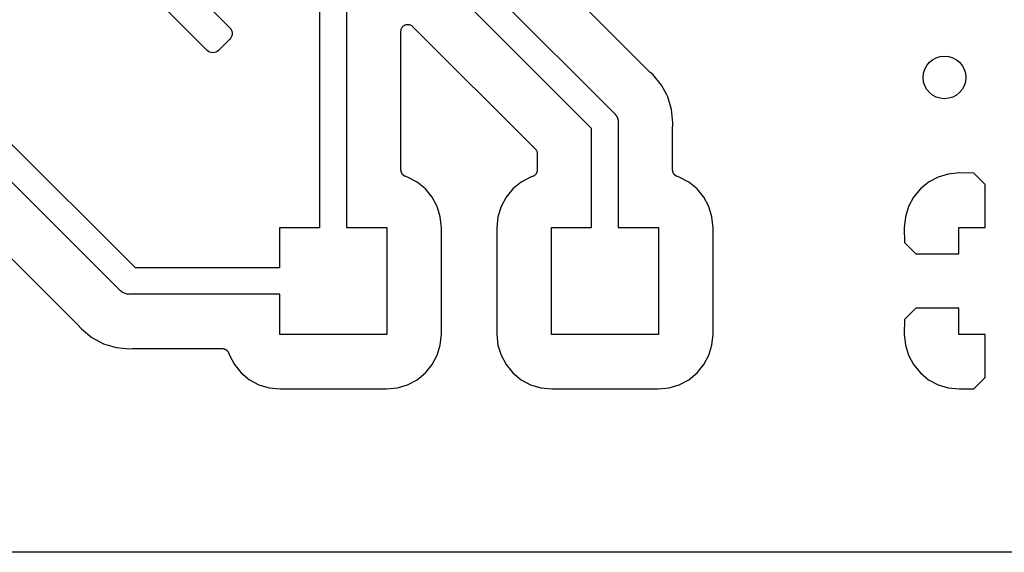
# Model space of a CAD drawing. Extents: x 1 to 139, y -76 to -1.
# Tile 10 of 51: x 20.56 to 29.77, y -75.56 to -70.58. Entities that reach past the tile are written whole.
import ezdxf

# ---------------------------------------------------------------- set-up
doc = ezdxf.new("R2010")
doc.units = 0
doc.header["$MEASUREMENT"] = 0
doc.layers.add('BLACK', color=7, linetype='CONTINUOUS')

msp = doc.modelspace()

# ---------------------------------------------------------------- linework, layer by layer
at = {"layer": 'BLACK', "linetype": 'CONTINUOUS'}
for p, q in [((23.9641, -69.298), (26.1191, -71.453)), ((25.91, -71.5975), (23.7873, -69.4748)), ((21.5914, -69.7184), (22.5283, -70.6553)), ((22.3162, -70.8674), (21.3793, -69.9305)), ((23.37, -72.525), (23.37, -70.1571)), ((23.62, -70.2028), (23.62, -72.525)), ((26.4584, -71.0739), (25.6132, -70.2287)), ((22.5283, -70.6553), (22.5376, -70.6666)), ((22.5376, -70.6666), (22.5446, -70.6796)), ((22.5446, -70.6796), (22.5488, -70.6937)), ((22.5488, -70.6937), (22.5503, -70.7083)), ((24.128, -70.6863), (24.1287, -70.6804)), ((24.128, -70.6865), (24.128, -70.6863)), ((24.128, -70.6872), (24.128, -70.6865)), ((24.128, -70.6865), (24.128, -70.6865)), ((24.128, -70.6865), (24.128, -70.6865)), ((24.128, -71.9874), (24.128, -70.6872)), ((24.1287, -70.6804), (24.1293, -70.6742)), ((24.1293, -70.6742), (24.1294, -70.6741)), ((24.1294, -70.674), (24.1312, -70.6683)), ((24.1294, -70.6741), (24.1294, -70.674)), ((24.1312, -70.6683), (24.133, -70.6624)), ((24.133, -70.6624), (24.1331, -70.6623)), ((24.1331, -70.6622), (24.1361, -70.6569)), ((24.1331, -70.6623), (24.1331, -70.6622)), ((24.1361, -70.6569), (24.139, -70.6515)), ((24.139, -70.6515), (24.1391, -70.6514)), ((24.1391, -70.6513), (24.143, -70.6466)), ((24.1391, -70.6514), (24.1391, -70.6513)), ((24.143, -70.6466), (24.1469, -70.642)), ((24.1469, -70.642), (24.147, -70.6419)), ((24.147, -70.6419), (24.1471, -70.6418)), ((24.1471, -70.6418), (24.1518, -70.638)), ((24.1518, -70.638), (24.1565, -70.6342)), ((24.1565, -70.6342), (24.1566, -70.6341)), ((24.1566, -70.6341), (24.1567, -70.6341)), ((24.1567, -70.6341), (24.1622, -70.6312)), ((24.1622, -70.6312), (24.1675, -70.6284)), ((24.1675, -70.6284), (24.1676, -70.6284)), ((24.1676, -70.6284), (24.1677, -70.6283)), ((24.1677, -70.6283), (24.1735, -70.6266)), ((24.1735, -70.6266), (24.1794, -70.6249)), ((24.1794, -70.6249), (24.1795, -70.6249)), ((24.1795, -70.6249), (24.1796, -70.6248)), ((24.1796, -70.6248), (24.1854, -70.6243)), ((24.1854, -70.6243), (24.1917, -70.6237)), ((24.1917, -70.6237), (24.1918, -70.6237)), ((24.1918, -70.6237), (24.1919, -70.6237)), ((24.1919, -70.6237), (24.1979, -70.6243)), ((24.1979, -70.6243), (24.2041, -70.625)), ((24.2041, -70.625), (24.2042, -70.625)), ((24.2042, -70.625), (24.2043, -70.625)), ((24.2043, -70.625), (24.21, -70.6268)), ((24.21, -70.6268), (24.2159, -70.6286)), ((24.2159, -70.6286), (24.216, -70.6286)), ((24.216, -70.6286), (24.2161, -70.6287)), ((24.2161, -70.6287), (24.2213, -70.6315)), ((24.2213, -70.6315), (24.2268, -70.6344)), ((24.2268, -70.6344), (24.2269, -70.6345)), ((24.2269, -70.6345), (24.227, -70.6346)), ((24.227, -70.6346), (24.2317, -70.6384)), ((24.2317, -70.6384), (24.2364, -70.6423)), ((24.2364, -70.6423), (25.3834, -71.7893)), ((22.5283, -70.7613), (22.4222, -70.8674)), ((22.5376, -70.75), (22.5283, -70.7613)), ((22.5446, -70.737), (22.5376, -70.75)), ((22.5488, -70.7229), (22.5446, -70.737)), ((22.5503, -70.7083), (22.5488, -70.7229)), ((22.3275, -70.8767), (22.3162, -70.8674)), ((22.3405, -70.8837), (22.3275, -70.8767)), ((22.3546, -70.8879), (22.3405, -70.8837)), ((22.3979, -70.8837), (22.3838, -70.8879)), ((22.4109, -70.8767), (22.3979, -70.8837)), ((22.4222, -70.8674), (22.4109, -70.8767)), ((22.3692, -70.8894), (22.3546, -70.8879)), ((22.3838, -70.8879), (22.3692, -70.8894)), ((26.4605, -71.0756), (26.4584, -71.0739)), ((26.4623, -71.0775), (26.4605, -71.0756)), ((26.463, -71.0781), (26.4623, -71.0775)), ((26.4848, -71.0959), (26.463, -71.0781)), ((26.5639, -71.1923), (26.4848, -71.0959)), ((26.6126, -71.2836), (26.5639, -71.1923)), ((26.6226, -71.3023), (26.6126, -71.2836)), ((26.6588, -71.4216), (26.6226, -71.3023)), ((26.6711, -71.5457), (26.6588, -71.4216)), ((26.1191, -71.453), (26.1238, -71.4569)), ((26.1238, -71.4569), (26.1277, -71.4616)), ((26.1277, -71.4616), (26.1277, -71.4616)), ((26.1277, -71.4616), (26.1372, -71.4732)), ((26.1372, -71.4732), (26.1394, -71.4759)), ((26.1394, -71.4759), (26.151, -71.4976)), ((26.151, -71.4976), (26.1582, -71.5212)), ((26.1582, -71.5212), (26.16, -71.5396)), ((25.91, -72.525), (25.91, -71.5975)), ((26.16, -71.5396), (26.16, -71.5396)), ((26.16, -71.5396), (26.1606, -71.5457)), ((26.1606, -71.5457), (26.16, -71.5518)), ((26.16, -71.5518), (26.16, -72.525)), ((26.668, -71.579), (26.6683, -71.5764)), ((26.668, -71.5799), (26.668, -71.579)), ((26.668, -71.9874), (26.668, -71.5799)), ((26.6683, -71.5737), (26.6711, -71.5457)), ((26.6683, -71.5764), (26.6683, -71.5737)), ((20.4127, -71.671), (21.6418, -72.9)), ((25.3834, -71.7893), (25.3835, -71.7894)), ((25.3835, -71.7894), (25.3836, -71.7895)), ((25.3836, -71.7895), (25.3836, -71.7895)), ((25.3836, -71.7895), (25.384, -71.7899)), ((25.384, -71.7899), (25.3877, -71.7945)), ((25.3877, -71.7945), (25.3914, -71.7991)), ((25.3914, -71.7991), (25.3915, -71.7994)), ((25.3915, -71.7994), (25.3918, -71.7996)), ((25.3918, -71.7996), (25.3945, -71.8048)), ((25.3945, -71.8048), (25.3972, -71.81)), ((21.4973, -73.1091), (20.2682, -71.88)), ((25.3972, -71.81), (25.3973, -71.8103)), ((25.3973, -71.8103), (25.3975, -71.8106)), ((25.3975, -71.8106), (25.3991, -71.8162)), ((25.3991, -71.8162), (25.4008, -71.8219)), ((25.4008, -71.8219), (25.4008, -71.8222)), ((25.4008, -71.8222), (25.4009, -71.8225)), ((25.4009, -71.8225), (25.4014, -71.8283)), ((25.4014, -71.8283), (25.402, -71.8342)), ((25.402, -71.8342), (25.402, -71.9874)), ((24.1283, -71.9902), (24.128, -71.9874)), ((24.1283, -71.9931), (24.1283, -71.9902)), ((25.402, -71.9883), (25.4017, -71.9911)), ((25.402, -71.9874), (25.402, -71.9883)), ((26.6683, -71.9902), (26.668, -71.9874)), ((26.6683, -71.9931), (26.6683, -71.9902)), ((24.1289, -71.9964), (24.1283, -71.9931)), ((24.1292, -71.9997), (24.1289, -71.9964)), ((24.13, -72.0024), (24.1292, -71.9997)), ((24.1306, -72.0052), (24.13, -72.0024)), ((24.1318, -72.0084), (24.1306, -72.0052)), ((24.1328, -72.0116), (24.1318, -72.0084)), ((24.1341, -72.0141), (24.1328, -72.0116)), ((24.1352, -72.0167), (24.1341, -72.0141)), ((24.137, -72.0196), (24.1352, -72.0167)), ((24.1386, -72.0225), (24.137, -72.0196)), ((24.1404, -72.0247), (24.1386, -72.0225)), ((24.142, -72.0271), (24.1404, -72.0247)), ((24.1443, -72.0295), (24.142, -72.0271)), ((24.1464, -72.0321), (24.1443, -72.0295)), ((24.1486, -72.034), (24.1464, -72.0321)), ((24.1506, -72.036), (24.1486, -72.034)), ((24.1534, -72.0379), (24.1506, -72.036)), ((24.156, -72.04), (24.1534, -72.0379)), ((24.1585, -72.0414), (24.156, -72.04)), ((24.1608, -72.043), (24.1585, -72.0414)), ((24.1639, -72.0443), (24.1608, -72.043)), ((24.1669, -72.0459), (24.1639, -72.0443)), ((24.1696, -72.0468), (24.1669, -72.0459)), ((24.1722, -72.0479), (24.1696, -72.0468)), ((24.1731, -72.0482), (24.1722, -72.0479)), ((24.1903, -72.0534), (24.1731, -72.0482)), ((24.2786, -72.1006), (24.1903, -72.0534)), ((25.3397, -72.0534), (25.2514, -72.1006)), ((25.3569, -72.0482), (25.3397, -72.0534)), ((25.3596, -72.0471), (25.3569, -72.0482)), ((25.3623, -72.0463), (25.3596, -72.0471)), ((25.3653, -72.0447), (25.3623, -72.0463)), ((25.3684, -72.0434), (25.3653, -72.0447)), ((25.3708, -72.0418), (25.3684, -72.0434)), ((25.3733, -72.0405), (25.3708, -72.0418)), ((25.3759, -72.0384), (25.3733, -72.0405)), ((25.3787, -72.0365), (25.3759, -72.0384)), ((25.3807, -72.0345), (25.3787, -72.0365)), ((25.3829, -72.0328), (25.3807, -72.0345)), ((25.3851, -72.0302), (25.3829, -72.0328)), ((25.3875, -72.0278), (25.3851, -72.0302)), ((25.3891, -72.0254), (25.3875, -72.0278)), ((25.3909, -72.0233), (25.3891, -72.0254)), ((25.3925, -72.0203), (25.3909, -72.0233)), ((25.3944, -72.0175), (25.3925, -72.0203)), ((25.3955, -72.0149), (25.3944, -72.0175)), ((25.3969, -72.0124), (25.3955, -72.0149)), ((25.3979, -72.0092), (25.3969, -72.0124)), ((25.3992, -72.0061), (25.3979, -72.0092)), ((25.3998, -72.0033), (25.3992, -72.0061)), ((25.4006, -72.0006), (25.3998, -72.0033)), ((25.401, -71.9972), (25.4006, -72.0006)), ((25.4017, -71.9939), (25.401, -71.9972)), ((25.4017, -71.9911), (25.4017, -71.9939)), ((26.6689, -71.9964), (26.6683, -71.9931)), ((26.6692, -71.9997), (26.6689, -71.9964)), ((26.67, -72.0024), (26.6692, -71.9997)), ((26.6706, -72.0052), (26.67, -72.0024)), ((26.6718, -72.0084), (26.6706, -72.0052)), ((26.6728, -72.0116), (26.6718, -72.0084)), ((26.6741, -72.0141), (26.6728, -72.0116)), ((26.6752, -72.0167), (26.6741, -72.0141)), ((26.677, -72.0196), (26.6752, -72.0167)), ((26.6786, -72.0225), (26.677, -72.0196)), ((26.6804, -72.0247), (26.6786, -72.0225)), ((26.682, -72.0271), (26.6804, -72.0247)), ((26.6843, -72.0295), (26.682, -72.0271)), ((26.6864, -72.0321), (26.6843, -72.0295)), ((26.6886, -72.034), (26.6864, -72.0321)), ((26.6906, -72.036), (26.6886, -72.034)), ((26.6934, -72.0379), (26.6906, -72.036)), ((26.696, -72.04), (26.6934, -72.0379)), ((26.6985, -72.0414), (26.696, -72.04)), ((26.7008, -72.043), (26.6985, -72.0414)), ((26.7039, -72.0443), (26.7008, -72.043)), ((26.7069, -72.0459), (26.7039, -72.0443)), ((26.7096, -72.0468), (26.7069, -72.0459)), ((26.7122, -72.0479), (26.7096, -72.0468)), ((26.7131, -72.0482), (26.7122, -72.0479)), ((26.7303, -72.0534), (26.7131, -72.0482)), ((26.8186, -72.1006), (26.7303, -72.0534)), ((29.1497, -72.0534), (29.0614, -72.1006)), ((29.2454, -72.0243), (29.1497, -72.0534)), ((29.3476, -72.0143), (29.2454, -72.0243)), ((29.4849, -72.0166), (29.3476, -72.0143)), ((29.591, -72.1227), (29.4849, -72.0166)), ((24.3559, -72.1641), (24.2786, -72.1006)), ((24.4194, -72.2414), (24.3559, -72.1641)), ((25.1741, -72.1641), (25.1106, -72.2414)), ((25.2514, -72.1006), (25.1741, -72.1641)), ((26.8959, -72.1641), (26.8186, -72.1006)), ((26.9594, -72.2414), (26.8959, -72.1641)), ((28.9841, -72.1641), (28.9206, -72.2414)), ((29.0614, -72.1006), (28.9841, -72.1641)), ((29.591, -72.525), (29.591, -72.1227)), ((24.4666, -72.3297), (24.4194, -72.2414)), ((25.1106, -72.2414), (25.0634, -72.3297)), ((27.0066, -72.3297), (26.9594, -72.2414)), ((28.9206, -72.2414), (28.8734, -72.3297)), ((24.4956, -72.4254), (24.4666, -72.3297)), ((25.0634, -72.3297), (25.0343, -72.4254)), ((27.0357, -72.4254), (27.0066, -72.3297)), ((28.8734, -72.3297), (28.8443, -72.4254)), ((20.0764, -72.4066), (21.1182, -73.4484)), ((24.5058, -72.5281), (24.4956, -72.4254)), ((25.0343, -72.4254), (25.0242, -72.5281)), ((27.0458, -72.5281), (27.0357, -72.4254)), ((28.8443, -72.4254), (28.8343, -72.5276)), ((22.995, -72.9), (22.995, -72.525)), ((22.995, -72.525), (23.37, -72.525)), ((23.62, -72.525), (23.995, -72.525)), ((23.995, -72.525), (23.995, -73.525)), ((24.5058, -73.5219), (24.5058, -72.5281)), ((25.0242, -72.5281), (25.0242, -73.5219)), ((25.535, -73.525), (25.535, -72.525)), ((25.535, -72.525), (25.91, -72.525)), ((26.16, -72.525), (26.535, -72.525)), ((26.535, -72.525), (26.535, -73.525)), ((27.0458, -73.5219), (27.0458, -72.5281)), ((28.8343, -72.5276), (28.8366, -72.6649)), ((29.345, -72.771), (29.345, -72.525)), ((29.345, -72.525), (29.591, -72.525)), ((28.8366, -72.6649), (28.9427, -72.771)), ((28.9427, -72.771), (29.345, -72.771)), ((21.6418, -72.9), (22.995, -72.9)), ((21.5012, -73.1138), (21.4973, -73.1091)), ((21.5059, -73.1177), (21.5012, -73.1138)), ((21.5169, -73.1267), (21.5059, -73.1177)), ((21.5059, -73.1177), (21.5059, -73.1177)), ((21.5202, -73.1294), (21.5169, -73.1267)), ((21.5419, -73.141), (21.5202, -73.1294)), ((21.5655, -73.1482), (21.5419, -73.141)), ((21.5839, -73.15), (21.5655, -73.1482)), ((21.59, -73.1506), (21.5839, -73.15)), ((21.5839, -73.15), (21.5839, -73.15)), ((21.5961, -73.15), (21.59, -73.1506)), ((22.995, -73.15), (21.5961, -73.15)), ((22.995, -73.525), (22.995, -73.15)), ((28.9427, -73.279), (28.8366, -73.3851)), ((29.345, -73.279), (28.9427, -73.279)), ((29.345, -73.525), (29.345, -73.279)), ((21.1182, -73.4484), (21.1188, -73.449)), ((21.1188, -73.449), (21.1205, -73.4511)), ((21.1205, -73.4511), (21.1224, -73.453)), ((21.1224, -73.453), (21.1402, -73.4748)), ((28.8366, -73.3851), (28.8343, -73.5224)), ((21.1402, -73.4748), (21.2366, -73.5539)), ((21.2366, -73.5539), (21.3466, -73.6126)), ((23.995, -73.525), (22.995, -73.525)), ((24.4956, -73.6246), (24.5058, -73.5219)), ((25.0242, -73.5219), (25.0343, -73.6246)), ((26.535, -73.525), (25.535, -73.525)), ((27.0357, -73.6246), (27.0458, -73.5219)), ((28.8343, -73.5224), (28.8443, -73.6246)), ((29.591, -73.525), (29.345, -73.525)), ((29.591, -73.9273), (29.591, -73.525)), ((21.3466, -73.6126), (21.4354, -73.6396)), ((21.4354, -73.6396), (21.4354, -73.6396)), ((21.4354, -73.6396), (21.4659, -73.6488)), ((24.4666, -73.7203), (24.4956, -73.6246)), ((25.0343, -73.6246), (25.0634, -73.7203)), ((27.0066, -73.7203), (27.0357, -73.6246)), ((28.8443, -73.6246), (28.8734, -73.7203)), ((21.4659, -73.6488), (21.59, -73.6611)), ((21.59, -73.6611), (21.618, -73.6583)), ((21.618, -73.6583), (21.6189, -73.6582)), ((21.6189, -73.6582), (21.6215, -73.6583)), ((21.6215, -73.6583), (21.6242, -73.658)), ((21.6242, -73.658), (22.4574, -73.658)), ((22.4574, -73.658), (22.4583, -73.658)), ((22.4583, -73.658), (22.4611, -73.6583)), ((22.4611, -73.6583), (22.4639, -73.6583)), ((22.4639, -73.6583), (22.4672, -73.659)), ((22.4672, -73.659), (22.4706, -73.6594)), ((22.4706, -73.6594), (22.4733, -73.6602)), ((22.4733, -73.6602), (22.4761, -73.6608)), ((22.4761, -73.6608), (22.4792, -73.6621)), ((22.4792, -73.6621), (22.4824, -73.6631)), ((22.4824, -73.6631), (22.4849, -73.6645)), ((22.4849, -73.6645), (22.4875, -73.6656)), ((22.4875, -73.6656), (22.4903, -73.6675)), ((22.4903, -73.6675), (22.4933, -73.6691)), ((22.4933, -73.6691), (22.4955, -73.6709)), ((22.4955, -73.6709), (22.4978, -73.6725)), ((22.4978, -73.6725), (22.5002, -73.6749)), ((22.5002, -73.6749), (22.5028, -73.6771)), ((22.5028, -73.6771), (22.5045, -73.6793)), ((22.5045, -73.6793), (22.5065, -73.6813)), ((22.5065, -73.6813), (22.5084, -73.6841)), ((22.5084, -73.6841), (22.5105, -73.6867)), ((22.5105, -73.6867), (22.5118, -73.6893)), ((22.5118, -73.6893), (22.5134, -73.6916)), ((22.5134, -73.6916), (22.5147, -73.6947)), ((22.5147, -73.6947), (22.5163, -73.6977)), ((22.5163, -73.6977), (22.5171, -73.7004)), ((22.5171, -73.7004), (22.5182, -73.7031)), ((22.5182, -73.7031), (22.5234, -73.7203)), ((22.5234, -73.7203), (22.5706, -73.8086)), ((24.4194, -73.8086), (24.4666, -73.7203)), ((25.0634, -73.7203), (25.1106, -73.8086)), ((26.9594, -73.8086), (27.0066, -73.7203)), ((28.8734, -73.7203), (28.9206, -73.8086)), ((22.5706, -73.8086), (22.6341, -73.8859)), ((24.3559, -73.8859), (24.4194, -73.8086)), ((25.1106, -73.8086), (25.1741, -73.8859)), ((26.8959, -73.8859), (26.9594, -73.8086)), ((28.9206, -73.8086), (28.9841, -73.8859)), ((22.6341, -73.8859), (22.7114, -73.9494)), ((24.2786, -73.9494), (24.3559, -73.8859)), ((25.1741, -73.8859), (25.2514, -73.9494)), ((26.8186, -73.9494), (26.8959, -73.8859)), ((28.9841, -73.8859), (29.0614, -73.9494)), ((22.7114, -73.9494), (22.7997, -73.9966)), ((22.7997, -73.9966), (22.8954, -74.0256)), ((24.0946, -74.0256), (24.1903, -73.9966)), ((24.1903, -73.9966), (24.2786, -73.9494)), ((25.2514, -73.9494), (25.3397, -73.9966)), ((25.3397, -73.9966), (25.4354, -74.0256)), ((26.6346, -74.0256), (26.7303, -73.9966)), ((26.7303, -73.9966), (26.8186, -73.9494)), ((29.0614, -73.9494), (29.1497, -73.9966)), ((29.1497, -73.9966), (29.2454, -74.0256)), ((29.4849, -74.0334), (29.591, -73.9273)), ((22.8954, -74.0256), (22.9981, -74.0358)), ((22.9981, -74.0358), (23.9919, -74.0358)), ((23.9919, -74.0358), (24.0946, -74.0256)), ((25.4354, -74.0256), (25.5381, -74.0358)), ((25.5381, -74.0358), (26.5319, -74.0358)), ((26.5319, -74.0358), (26.6346, -74.0256)), ((29.2454, -74.0256), (29.3476, -74.0357)), ((29.3476, -74.0357), (29.4849, -74.0334)), ((104.076, -75.565), (6.16231, -75.565))]:
    msp.add_line(p, q, dxfattribs=at)
at = {"layer": 'BLACK'}
msp.add_circle((29.21, -71.12), 0.2, dxfattribs=at)

doc.saveas('drawing.dxf')
